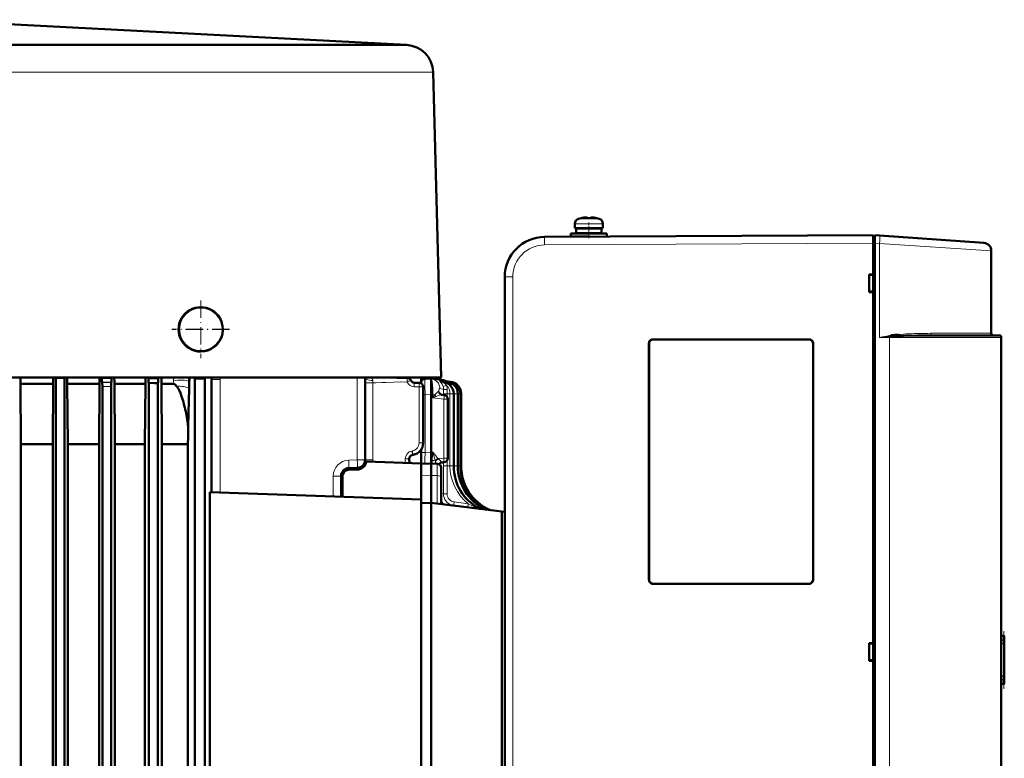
# Model space of a CAD drawing. Extents: x -1768 to 2122, y -1726 to 708.
# Tile 71 of 71: x 1631 to 1877, y 523 to 708. Entities that reach past the tile are written whole.
import ezdxf

# ---------------------------------------------------------------- set-up
doc = ezdxf.new("R2010")
doc.units = 0
doc.linetypes.add('DASHDOT', pattern=[18.5, 12, -3, 0.5, -3])

msp = doc.modelspace()

# ---------------------------------------------------------------- linework, layer by layer
at = {"color": 7, "lineweight": 50}
for p, q in [((1606.05, 707.67), (1727.42, 701.38)), ((1614, 701.39), (1649.17, 701.39)), ((1649.17, 701.39), (1707.17, 701.39)), ((1707.17, 701.39), (1726.98, 701.39)), ((1734.06, 694.57), (1736.05, 618.39)), ((1769.44, 656.75), (1769.44, 655.62)), ((1769.44, 655.62), (1769.44, 656.75)), ((1771.02, 658.14), (1771.01, 658.16)), ((1772.17, 658.32), (1772, 658.3)), ((1772.44, 658.14), (1772.44, 658.3)), ((1773.44, 658.14), (1773.44, 658.3)), ((1773.65, 658.32), (1773.66, 658.32)), ((1774.87, 658.16), (1774.86, 658.14)), ((1776.44, 656.75), (1776.44, 655.62)), ((1768.44, 654.32), (1772.94, 654.32)), ((1768.44, 654.32), (1768.44, 653.52)), ((1768.44, 653.52), (1768.44, 654.32)), ((1772.94, 655.62), (1769.44, 655.62)), ((1769.79, 655.52), (1772.94, 655.52)), ((1769.79, 655.52), (1769.79, 654.42)), ((1769.79, 655.52), (1769.79, 654.42)), ((1769.79, 654.42), (1772.94, 654.42)), ((1770.94, 655.62), (1770.94, 655.52)), ((1770.94, 655.62), (1770.94, 655.52)), ((1770.94, 654.42), (1770.94, 654.32)), ((1770.94, 654.42), (1770.94, 654.32)), ((1772.94, 655.62), (1776.44, 655.62)), ((1776.09, 655.52), (1772.94, 655.52)), ((1776.09, 654.42), (1772.94, 654.42)), ((1777.44, 654.32), (1772.94, 654.32)), ((1774.94, 655.52), (1774.94, 655.62)), ((1774.94, 654.32), (1774.94, 654.42)), ((1776.09, 654.42), (1776.09, 655.52)), ((1777.44, 654.32), (1777.44, 653.54)), ((1758.08, 652.68), (1758.24, 652.75)), ((1761.89, 653.46), (1843.94, 653.89)), ((1766.91, 653.48), (1766.93, 653.49)), ((1768.44, 653.52), (1772.91, 653.52)), ((1770.94, 653.52), (1770.94, 653.51)), ((1770.94, 653.52), (1770.94, 653.51)), ((1843.94, 651.89), (1843.94, 653.89)), ((1844.34, 653.59), (1843.94, 653.59)), ((1843.94, 651.89), (1843.94, 653.59)), ((1843.94, 644.09), (1843.94, 651.89)), ((1843.94, 443.88), (1843.94, 651.89)), ((1844.34, 653.86), (1845.53, 653.78)), ((1844.34, 651.87), (1844.34, 653.86)), ((1844.34, 651.87), (1844.34, 443.91)), ((1845.53, 653.78), (1871.58, 651.96)), ((1873.44, 629.39), (1873.44, 649.96)), ((1751.94, 643.46), (1751.94, 452.32)), ((1842.94, 639.69), (1842.94, 644.09)), ((1842.94, 644.09), (1843.94, 644.09)), ((1843.94, 643.95), (1842.94, 643.89)), ((1843.94, 644.04), (1843.94, 644.09)), ((1843.94, 639.82), (1842.94, 639.89)), ((1843.94, 639.69), (1842.94, 639.69)), ((1843.94, 639.69), (1843.94, 639.74)), ((1843.94, 552.09), (1843.94, 639.69)), ((1788.94, 627.89), (1827.94, 627.89)), ((1788.94, 627.86), (1827.94, 627.86)), ((1875.44, 628.89), (1858.55, 628.89)), ((1875.94, 628.39), (1875.94, 467.39)), ((1787.94, 567.89), (1787.94, 626.89)), ((1787.97, 567.89), (1787.97, 626.89)), ((1828.92, 626.89), (1828.92, 567.89)), ((1828.94, 626.89), (1828.94, 567.89)), ((1713.53, 618.39), (1498.57, 618.39)), ((1639.72, 618.39), (1639.83, 618.28)), ((1639.83, 496.89), (1639.83, 618.28)), ((1640.93, 618.27), (1639.83, 618.28)), ((1642.03, 618.27), (1640.93, 618.27)), ((1642.16, 618.39), (1642.03, 618.27)), ((1642.03, 496.89), (1642.03, 618.27)), ((1651.26, 618.39), (1651.34, 618.31)), ((1651.34, 618.31), (1653.76, 618.29)), ((1651.38, 617.18), (1651.42, 617.13)), ((1653.88, 618.39), (1653.76, 618.29)), ((1662.77, 618.39), (1662.97, 618.2)), ((1662.97, 618.2), (1665.39, 618.18)), ((1663.98, 618.19), (1665.39, 618.18)), ((1665.39, 618.18), (1665.63, 618.39)), ((1673.16, 618.34), (1673.15, 618.39)), ((1674.25, 618.39), (1674.55, 618.14)), ((1674.55, 379.89), (1674.55, 618.14)), ((1677.05, 618.14), (1674.55, 618.14)), ((1677.35, 618.39), (1677.05, 618.14)), ((1677.05, 379.89), (1677.05, 618.14)), ((1678.74, 589.72), (1678.74, 617.84)), ((1722.56, 618.39), (1713.53, 618.39)), ((1717.05, 618.39), (1717.05, 597.82)), ((1722.31, 618.39), (1727.62, 618.22)), ((1729.78, 618.39), (1722.56, 618.39)), ((1736.05, 618.39), (1729.78, 618.39)), ((1731.06, 616.89), (1731.06, 618.39)), ((1731.06, 618.11), (1731.57, 618.09)), ((1731.57, 618.09), (1731.57, 618.09)), ((1732.03, 618.05), (1733.55, 618.09)), ((1733.55, 616.55), (1733.55, 618.09)), ((1733.59, 618.08), (1733.55, 618.09)), ((1733.59, 618.08), (1736.13, 617.77)), ((1736.18, 617.33), (1736.54, 617.29)), ((1736.91, 617.37), (1737.59, 617.29)), ((1737.29, 617.4), (1738.21, 617.29)), ((1737.33, 617.42), (1738.42, 617.29)), ((1737.33, 617.42), (1738.42, 617.29)), ((1631.09, 601.71), (1631, 616.77)), ((1631, 616.77), (1639.18, 616.77)), ((1639.09, 601.71), (1639.18, 616.77)), ((1642.8, 601.71), (1642.7, 616.77)), ((1642.7, 616.77), (1650.71, 616.77)), ((1650.61, 601.71), (1650.71, 616.77)), ((1651.45, 496.89), (1651.45, 616.14)), ((1653.65, 496.89), (1653.65, 616.12)), ((1653.73, 617.16), (1653.69, 617.12)), ((1654.55, 601.71), (1654.45, 616.77)), ((1654.45, 616.77), (1662.19, 616.77)), ((1662.09, 601.71), (1662.19, 616.77)), ((1663, 617.07), (1663.08, 617)), ((1663.08, 496.89), (1663.08, 617)), ((1665.28, 616.98), (1663.08, 617)), ((1665.28, 616.98), (1665.36, 617.05)), ((1665.28, 616.98), (1665.28, 496.89)), ((1666.34, 601.71), (1666.23, 616.77)), ((1666.23, 616.77), (1669.26, 616.77)), ((1673.13, 615.64), (1672.87, 606.3)), ((1730.6, 617.03), (1729.38, 617.06)), ((1731.57, 602.03), (1731.57, 616.03)), ((1733.55, 614.09), (1733.55, 616.55)), ((1733.55, 614.09), (1733.55, 614.08)), ((1733.55, 599.72), (1733.55, 614.08)), ((1736.82, 613.99), (1736.25, 614.06)), ((1737.7, 612.99), (1737.7, 598.2)), ((1739.18, 596.28), (1739.18, 614.31)), ((1740.22, 596.28), (1740.22, 614.31)), ((1740.85, 596.28), (1740.85, 614.31)), ((1741.05, 596.28), (1741.05, 614.31)), ((1741.05, 614.31), (1741.05, 609.5)), ((1631.09, 391.08), (1631.09, 601.71)), ((1631.09, 601.71), (1639.09, 601.71)), ((1639.09, 391.08), (1639.09, 601.71)), ((1642.8, 391.08), (1642.8, 601.71)), ((1642.8, 601.71), (1650.61, 601.71)), ((1650.61, 391.08), (1650.61, 601.71)), ((1654.55, 391.08), (1654.55, 601.71)), ((1654.55, 601.71), (1662.09, 601.71)), ((1662.09, 391.08), (1662.09, 601.71)), ((1666.34, 391.08), (1666.34, 601.71)), ((1666.34, 601.71), (1672.17, 601.71)), ((1672.17, 601.71), (1672.83, 601.71)), ((1672.83, 391.08), (1672.83, 601.71)), ((1731.06, 596.89), (1731.06, 600.37)), ((1728.05, 597.77), (1728.05, 598.05)), ((1728.88, 599.03), (1729, 599.06)), ((1729.07, 599.07), (1729, 599.06)), ((1712.95, 595.32), (1715.09, 595.39)), ((1715.12, 595.82), (1712.98, 595.75)), ((1717.4, 597.37), (1731.06, 596.89)), ((1731.06, 589.42), (1731.06, 596.89)), ((1731.3, 596.83), (1733.55, 596.89)), ((1733.55, 596.89), (1733.55, 593.89)), ((1735.08, 596.85), (1733.55, 596.89)), ((1736.05, 595.85), (1736.05, 593.37)), ((1736.36, 597.19), (1736.73, 597.2)), ((1711.05, 588.59), (1711.05, 593.75)), ((1711.44, 588.57), (1711.44, 593.75)), ((1733.55, 593.89), (1733.55, 587.09)), ((1736.05, 586.78), (1736.05, 593.37)), ((1678.28, 481.05), (1678.28, 589.73)), ((1678.28, 589.73), (1731.06, 587.89)), ((1731.05, 589.42), (1731.06, 589.42)), ((1731.05, 589.42), (1731.05, 587.89)), ((1731.06, 482.89), (1731.06, 587.89)), ((1733.55, 587.09), (1731.06, 587.02)), ((1733.55, 587.09), (1733.55, 483.69)), ((1733.55, 587.09), (1751.2, 584.92)), ((1751.2, 584.92), (1751.94, 584.83)), ((1751.2, 584.92), (1751.2, 485.86)), ((1827.94, 566.91), (1788.94, 566.91)), ((1827.94, 566.89), (1788.94, 566.89)), ((1876.67, 553.89), (1875.94, 553.89)), ((1876.44, 553.88), (1876.64, 553.89)), ((1876.67, 553.89), (1876.64, 553.89)), ((1876.67, 553.89), (1876.69, 553.89)), ((1876.69, 541.89), (1876.69, 553.89)), ((1876.69, 541.89), (1876.69, 553.89)), ((1876.69, 541.89), (1876.69, 553.89)), ((1876.69, 541.89), (1876.69, 553.89)), ((1876.69, 541.89), (1876.69, 553.89)), ((1876.69, 541.89), (1876.69, 553.89)), ((1876.69, 541.89), (1876.69, 553.89)), ((1876.69, 541.89), (1876.69, 553.89)), ((1876.69, 541.89), (1876.69, 553.89)), ((1876.69, 541.94), (1876.69, 553.84)), ((1876.69, 542.14), (1876.69, 553.64)), ((1876.69, 542.54), (1876.69, 553.24)), ((1842.94, 547.69), (1842.94, 552.09)), ((1842.94, 552.09), (1843.94, 552.09)), ((1842.94, 551.89), (1843.94, 551.95)), ((1843.94, 552.04), (1843.94, 552.09)), ((1876.62, 543.29), (1876.62, 552.48)), ((1843.94, 547.82), (1842.94, 547.89)), ((1843.94, 547.69), (1842.94, 547.69)), ((1843.94, 547.69), (1843.94, 547.74)), ((1843.94, 456.09), (1843.94, 547.69)), ((1876.67, 541.89), (1875.94, 541.89)), ((1876.64, 541.89), (1876.44, 541.89)), ((1876.64, 541.89), (1876.67, 541.89)), ((1876.67, 541.89), (1876.69, 541.89))]:
    msp.add_line(p, q, dxfattribs=at)
at = {"color": 7, "lineweight": 18}
for p, q in [((1606.11, 694.57), (1642.03, 694.57)), ((1642.03, 694.57), (1687.01, 694.57)), ((1687.01, 694.57), (1712.12, 694.57)), ((1712.12, 694.57), (1734.06, 694.57)), ((1769.44, 656.75), (1772.91, 656.75)), ((1769.44, 656.75), (1769.44, 656.75)), ((1770.37, 657.99), (1770.36, 657.99)), ((1770.37, 657.99), (1772.92, 657.99)), ((1772.91, 656.75), (1772.94, 656.75)), ((1772.92, 657.99), (1772.94, 657.99)), ((1772.94, 657.99), (1775.51, 657.99)), ((1776.44, 656.75), (1772.94, 656.75)), ((1761.88, 653.46), (1761.89, 653.46)), ((1843.94, 651.89), (1761.89, 651.46)), ((1843.94, 651.89), (1844.34, 651.89)), ((1845.53, 651.78), (1844.34, 651.87)), ((1845.53, 651.78), (1845.53, 628.39)), ((1873.44, 649.96), (1845.53, 651.78)), ((1753.93, 643.46), (1751.94, 643.46)), ((1753.93, 643.46), (1753.93, 452.32)), ((1788.94, 627.86), (1788.94, 627.89)), ((1827.94, 627.86), (1827.94, 627.89)), ((1845.53, 628.39), (1848.03, 628.39)), ((1848.4, 628.64), (1848.03, 628.61)), ((1848.03, 467.39), (1848.03, 628.39)), ((1848.03, 628.39), (1875.94, 628.39)), ((1873.44, 629.39), (1858.3, 629.39)), ((1787.97, 626.89), (1787.94, 626.89)), ((1828.94, 626.89), (1828.92, 626.89)), ((1653.73, 617.16), (1651.38, 617.18)), ((1669.24, 617.63), (1669.23, 618.23)), ((1669.26, 616.77), (1669.24, 617.63)), ((1673.15, 618.39), (1673.15, 618.39)), ((1680.88, 617.84), (1678.74, 617.84)), ((1680.88, 589.64), (1680.88, 617.84)), ((1715.11, 597.82), (1715.11, 618.39)), ((1718.98, 617.01), (1718.99, 617.62)), ((1722.31, 618.39), (1727.62, 618.22)), ((1727.54, 618.21), (1727.62, 618.22)), ((1727.75, 618.21), (1727.75, 618.21)), ((1728.48, 617.64), (1728.4, 617.64)), ((1728.48, 617.64), (1728.5, 617.64)), ((1733.59, 618.08), (1733.6, 618.08)), ((1736.18, 617.29), (1736.54, 617.29)), ((1736.71, 617.42), (1736.72, 617.42)), ((1736.71, 617.42), (1736.71, 617.42)), ((1736.9, 617.37), (1736.91, 617.37)), ((1737.03, 617.29), (1737.59, 617.29)), ((1737.2, 617.34), (1737.14, 617.38)), ((1737.42, 617.39), (1737.33, 617.42)), ((1737.59, 617.29), (1738.21, 617.29)), ((1738.21, 617.29), (1738.42, 617.29)), ((1653.69, 617.12), (1651.42, 617.13)), ((1653.65, 616.12), (1651.45, 616.14)), ((1665.36, 617.05), (1663, 617.07)), ((1718.98, 617.01), (1717.05, 617.01)), ((1718.98, 597.82), (1718.98, 617.01)), ((1730.55, 617.02), (1729.32, 617.06)), ((1729.38, 617.06), (1729.32, 617.06)), ((1730.56, 616.02), (1729.33, 616.06)), ((1730.6, 617.03), (1729.38, 617.06)), ((1730.55, 617.02), (1730.6, 617.03)), ((1730.56, 602.02), (1730.56, 616.02)), ((1731.51, 616.02), (1730.56, 616.02)), ((1731.51, 616.02), (1731.55, 616.03)), ((1731.51, 616.02), (1731.51, 602.02)), ((1731.57, 616.03), (1731.55, 616.03)), ((1731.55, 602.03), (1731.55, 616.03)), ((1735.41, 614.98), (1735.41, 614.97)), ((1736.64, 614.31), (1736.64, 615.38)), ((1737.57, 614.31), (1737.57, 615.36)), ((1738.45, 616.39), (1738.37, 616.36)), ((1731.57, 614.05), (1732.03, 614.05)), ((1732.03, 614.05), (1733.55, 614.09)), ((1732.03, 614.05), (1732.03, 599.68)), ((1733.98, 614.02), (1733.55, 614.08)), ((1733.98, 613.33), (1733.98, 614.02)), ((1734.51, 614.02), (1733.98, 613.33)), ((1733.98, 614.02), (1734.51, 614.02)), ((1734.82, 613.63), (1733.98, 613.33)), ((1736.73, 612.99), (1733.98, 613.33)), ((1736.26, 614.06), (1736.26, 614.06)), ((1736.64, 614.01), (1736.64, 614.31)), ((1737.57, 614.31), (1736.64, 614.31)), ((1736.73, 612.99), (1736.73, 598.2)), ((1736.73, 612.99), (1737.57, 612.99)), ((1737.57, 613.49), (1737.57, 614.31)), ((1738.25, 614.31), (1737.57, 614.31)), ((1737.57, 612.99), (1737.7, 612.99)), ((1738.25, 596.28), (1738.25, 614.31)), ((1739.18, 614.31), (1738.25, 614.31)), ((1739.29, 614.31), (1739.18, 614.31)), ((1739.29, 596.28), (1739.29, 614.31)), ((1740.22, 614.31), (1739.29, 614.31)), ((1740.85, 614.31), (1740.22, 614.31)), ((1741.05, 614.31), (1740.85, 614.31)), ((1728.74, 600.02), (1728.86, 600.04)), ((1731.51, 602.02), (1730.56, 602.02)), ((1731.55, 602.03), (1731.51, 602.02)), ((1731.57, 602.03), (1731.55, 602.03)), ((1712.97, 597.74), (1715.11, 597.82)), ((1715.11, 597.82), (1717.05, 597.82)), ((1718.98, 597.82), (1717.05, 597.82)), ((1727.09, 597.03), (1727.09, 598.05)), ((1728.05, 598.05), (1727.09, 598.05)), ((1728.05, 597.88), (1728.05, 597.89)), ((1731.06, 599.68), (1732.03, 599.68)), ((1733.55, 599.73), (1732.03, 599.68)), ((1733.88, 599.71), (1733.55, 599.72)), ((1733.98, 599.71), (1733.88, 599.71)), ((1734.62, 597.5), (1734.57, 597.7)), ((1734.62, 597.5), (1734.62, 597.46)), ((1734.92, 596.85), (1734.62, 597.5)), ((1735.26, 598.15), (1736.73, 598.2)), ((1735.39, 598.04), (1735.26, 598.15)), ((1736.73, 598.2), (1737.2, 598.2)), ((1737.2, 598.2), (1737.7, 598.2)), ((1737.57, 596.28), (1737.57, 597.7)), ((1735.08, 596.85), (1735.08, 593.87)), ((1735.6, 596.75), (1735.59, 596.69)), ((1735.6, 596.75), (1735.59, 596.69)), ((1736.64, 596.28), (1736.64, 597.2)), ((1737.57, 596.28), (1736.64, 596.28)), ((1738.25, 596.28), (1737.57, 596.28)), ((1739.18, 596.28), (1738.25, 596.28)), ((1739.29, 596.28), (1739.18, 596.28)), ((1740.22, 596.28), (1739.29, 596.28)), ((1740.85, 596.28), (1740.22, 596.28)), ((1741.05, 596.28), (1740.85, 596.28)), ((1709.11, 588.66), (1709.11, 593.75)), ((1711.05, 593.75), (1709.11, 593.75)), ((1711.44, 593.75), (1711.05, 593.75)), ((1731.06, 593.86), (1733.55, 593.89)), ((1735.08, 593.87), (1733.55, 593.89)), ((1735.08, 586.9), (1735.08, 593.87)), ((1736.22, 589.42), (1736.27, 589.41)), ((1736.27, 589.41), (1736.63, 589.37)), ((1739.32, 587.3), (1742.81, 586.86)), ((1743.92, 586.72), (1744.06, 586.71)), ((1744.06, 586.71), (1744.05, 586.63)), ((1747.56, 585.45), (1747.81, 585.39)), ((1787.97, 567.89), (1787.94, 567.89)), ((1788.94, 566.91), (1788.94, 566.89)), ((1827.94, 566.91), (1827.94, 566.89)), ((1828.92, 567.89), (1828.94, 567.89)), ((1876.64, 553.89), (1876.64, 553.85)), ((1876.64, 553.69), (1876.64, 553.82)), ((1876.64, 553.33), (1876.64, 553.59)), ((1875.94, 551.89), (1876.53, 551.89)), ((1876.53, 551.89), (1876.53, 543.89)), ((1876.64, 553.15), (1876.64, 542.63)), ((1876.53, 543.89), (1875.94, 543.89)), ((1876.64, 542.18), (1876.64, 542.45)), ((1876.64, 541.96), (1876.64, 542.09)), ((1876.64, 541.92), (1876.64, 541.89))]:
    msp.add_line(p, q, dxfattribs=at)
at = {"color": 7, "linetype": 'DASHDOT', "lineweight": 18, "ltscale": 0.00078125}
msp.add_line((1771.94, 658.29), (1771.94, 658.33), dxfattribs=at)
at = {"color": 7, "linetype": 'DASHDOT', "lineweight": 18, "ltscale": 0.000720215}
msp.add_line((1771.94, 658.32), (1771.94, 658.29), dxfattribs=at)
at = {"color": 7, "linetype": 'DASHDOT', "lineweight": 18, "ltscale": 0.09718}
msp.add_line((1772.94, 653.18), (1772.94, 657.07), dxfattribs=at)
at = {"color": 7, "linetype": 'DASHDOT', "lineweight": 18, "ltscale": 0.000924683}
msp.add_line((1773.94, 658.29), (1773.94, 658.33), dxfattribs=at)
at = {"color": 7, "linetype": 'DASHDOT', "lineweight": 18, "ltscale": 0.000775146}
msp.add_line((1773.94, 658.32), (1773.94, 658.29), dxfattribs=at)
at = {"color": 7, "linetype": 'DASHDOT', "lineweight": 18, "ltscale": 0.032999}
msp.add_line((1772.94, 654.31), (1772.94, 655.63), dxfattribs=at)
at = {"color": 7, "linetype": 'DASHDOT', "lineweight": 18, "ltscale": 0.023999}
msp.add_line((1772.94, 653.44), (1772.94, 654.4), dxfattribs=at)
at = {"color": 7, "linetype": 'DASHDOT', "lineweight": 18, "ltscale": 0.012}
msp.add_line((1843.9, 651.9), (1844.38, 651.9), dxfattribs=at)
at = {"color": 7, "linetype": 'DASHDOT', "lineweight": 18, "ltscale": 0.359885}
for p, q in [((1676.02, 637.58), (1676.02, 623.19)), ((1683.22, 630.38), (1668.82, 630.38))]:
    msp.add_line(p, q, dxfattribs=at)
at = {"color": 7, "linetype": 'DASHDOT', "lineweight": 18, "ltscale": 0.357834}
msp.add_line((1676.05, 637.55), (1676.05, 623.23), dxfattribs=at)
at = {"color": 7, "linetype": 'DASHDOT', "lineweight": 18, "ltscale": 0.357831}
msp.add_line((1683.21, 630.39), (1668.9, 630.39), dxfattribs=at)
at = {"color": 7, "linetype": 'DASHDOT', "lineweight": 18, "ltscale": 0.000292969}
msp.add_line((1652.41, 617.13), (1652.41, 617.14), dxfattribs=at)
at = {"color": 7, "linetype": 'DASHDOT', "lineweight": 18, "ltscale": 0.144431}
msp.add_line((1740.05, 614.79), (1740.05, 609.02), dxfattribs=at)
at = {"color": 7, "linetype": 'DASHDOT', "lineweight": 18, "ltscale": 0.000146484}
msp.add_line((1727.05, 597.88), (1727.05, 597.89), dxfattribs=at)
at = {"color": 7, "linetype": 'DASHDOT', "lineweight": 18, "ltscale": 0.360001}
msp.add_line((1876.59, 540.69), (1876.59, 555.09), dxfattribs=at)
at = {"color": 7, "lineweight": 50}
for points in [[(1772.44, 658.3), (1772.44, 658.3), (1772.43, 658.3), (1772.43, 658.31), (1772.41, 658.31), (1772.36, 658.32), (1772.21, 658.32), (1771.94, 658.3)], [(1773.44, 658.3), (1773.44, 658.3), (1773.44, 658.3), (1773.45, 658.31), (1773.47, 658.31), (1773.53, 658.32), (1773.94, 658.3)], [(1773.44, 658.3), (1773.44, 658.3), (1773.44, 658.3), (1773.44, 658.3), (1773.45, 658.31), (1773.47, 658.31), (1773.66, 658.32)], [(1681.27, 628.64), (1681.44, 629.33), (1681.52, 630.04), (1681.52, 630.51), (1681.45, 631.21), (1681.31, 631.9), (1681.18, 632.36), (1681, 632.8), (1680.78, 633.21)], [(1787.97, 626.89), (1788, 627.11), (1788.08, 627.33), (1788.23, 627.53), (1788.41, 627.69), (1788.62, 627.8), (1788.94, 627.86)], [(1828.92, 626.89), (1828.89, 627.11), (1828.8, 627.33), (1828.66, 627.53), (1828.47, 627.69), (1828.26, 627.8), (1827.94, 627.86)], [(1858.55, 628.89), (1855.05, 628.87), (1851.48, 628.79), (1849.42, 628.7), (1848.4, 628.64)], [(1651.34, 618.31), (1651.35, 617.43), (1651.37, 617.2), (1651.37, 617.18), (1651.38, 617.18), (1651.38, 617.18)], [(1653.76, 618.29), (1653.75, 617.41), (1653.74, 617.19), (1653.73, 617.16), (1653.73, 617.16), (1653.73, 617.16)], [(1662.97, 618.2), (1662.98, 617.33), (1662.99, 617.1), (1663, 617.08), (1663, 617.08), (1663, 617.07)], [(1665.36, 617.05), (1665.36, 617.05), (1665.36, 617.07), (1665.37, 617.18), (1665.39, 618.18)], [(1736.12, 617.77), (1736.59, 617.68), (1736.94, 617.55), (1737.09, 617.49)], [(1736.12, 617.77), (1736.54, 617.69), (1736.88, 617.58), (1737.23, 617.41)], [(1651.42, 617.13), (1651.42, 617.13), (1651.42, 617.12), (1651.44, 617), (1651.45, 616.14)], [(1653.69, 617.12), (1653.69, 617.11), (1653.68, 617.1), (1653.67, 616.98), (1653.65, 616.12)], [(1665.31, 617.01), (1665.3, 617.01), (1665.3, 617.01), (1665.27, 617), (1665.03, 616.99), (1664.47, 616.99)], [(1669.26, 616.77), (1669.36, 616.76), (1669.55, 616.66), (1669.74, 616.5)], [(1670.84, 614.75), (1671.25, 613.66), (1671.6, 612.53), (1671.91, 611.39)], [(1731.3, 596.83), (1731.11, 596.8), (1731.08, 596.78), (1731.06, 596.77)], [(1736.26, 597.18), (1735.92, 597.06), (1735.67, 596.85), (1735.58, 596.7)], [(1788.94, 566.91), (1788.72, 566.95), (1788.5, 567.03), (1788.3, 567.17), (1788.14, 567.36), (1788.03, 567.57), (1787.97, 567.89)], [(1828.92, 567.89), (1828.89, 567.66), (1828.8, 567.45), (1828.66, 567.25), (1828.47, 567.09), (1828.26, 566.98), (1827.94, 566.91)], [(1876.64, 553.82), (1876.67, 553.82), (1876.68, 553.83), (1876.68, 553.83), (1876.68, 553.84)], [(1876.68, 553.84), (1876.68, 553.84), (1876.68, 553.84), (1876.67, 553.85), (1876.66, 553.85)], [(1876.68, 541.94), (1876.68, 541.94), (1876.68, 541.95), (1876.68, 541.95), (1876.64, 541.96)], [(1876.66, 541.93), (1876.68, 541.93), (1876.68, 541.94), (1876.68, 541.94), (1876.68, 541.94)]]:
    msp.add_lwpolyline(points, dxfattribs=at)
at = {"color": 7, "lineweight": 18}
for points in [[(1761.89, 651.46), (1761.89, 653.38), (1761.89, 653.45), (1761.89, 653.46)], [(1858.55, 628.89), (1858.51, 628.9), (1858.42, 628.96), (1858.37, 629.03)], [(1669.24, 617.63), (1670.28, 617.73), (1671.32, 617.72)], [(1671.32, 617.72), (1671.91, 617.67), (1672.49, 617.59), (1672.96, 617.48)], [(1673.16, 618.34), (1673.07, 618.19), (1672.98, 617.85), (1672.96, 617.48)], [(1718.99, 617.62), (1718.55, 617.64), (1718.12, 617.71), (1717.76, 617.81), (1717.45, 617.95), (1717.23, 618.11), (1717.09, 618.29), (1717.06, 618.39)], [(1718.65, 618.26), (1718.87, 617.99), (1718.96, 617.81), (1718.99, 617.62)], [(1727.54, 617.22), (1725.9, 617.25), (1724.25, 617.23), (1722.23, 617.14)], [(1727.54, 617.22), (1727.55, 618.11), (1727.55, 618.2), (1727.54, 618.21), (1727.54, 618.21)], [(1727.54, 617.22), (1728.34, 617.6), (1728.4, 617.64)], [(1729.33, 616.06), (1728.81, 616.14), (1728.33, 616.35), (1727.92, 616.67), (1727.61, 617.09), (1727.54, 617.22)], [(1729.32, 617.06), (1728.99, 617.12), (1728.69, 617.29), (1728.53, 617.45), (1728.4, 617.64)], [(1732.03, 618.05), (1732.03, 618.05), (1732.03, 618.05), (1732.02, 618.02), (1732.02, 617.8), (1732.02, 616.31), (1732.03, 614.05)], [(1733.88, 616.45), (1733.77, 617.35), (1733.64, 617.94), (1733.6, 618.07), (1733.59, 618.08), (1733.59, 618.08)], [(1733.59, 618.08), (1734.11, 617.96), (1734.59, 617.73), (1735.01, 617.39), (1735.35, 616.97), (1735.59, 616.49), (1735.72, 615.96), (1735.75, 615.62)], [(1735.7, 617.47), (1735.69, 617.49), (1735.69, 617.5), (1735.7, 617.5), (1735.7, 617.51), (1735.71, 617.51), (1735.75, 617.5), (1735.84, 617.47)], [(1736.53, 616.16), (1736.28, 616.74), (1735.92, 617.23), (1735.75, 617.41), (1735.7, 617.47)], [(1736.18, 617.29), (1736.16, 617.31), (1736.15, 617.32), (1736.15, 617.33), (1736.15, 617.33), (1736.16, 617.33), (1736.18, 617.33)], [(1737.41, 616.39), (1737.22, 616.63), (1737, 616.83), (1736.68, 617.05), (1736.35, 617.2), (1736.21, 617.26), (1736.18, 617.27), (1736.18, 617.28), (1736.18, 617.29), (1736.18, 617.29)], [(1736.59, 617.42), (1736.53, 617.47), (1736.52, 617.49), (1736.51, 617.49), (1736.51, 617.5), (1736.51, 617.5), (1736.52, 617.5), (1736.52, 617.5), (1736.54, 617.5), (1736.71, 617.42)], [(1737.03, 617.29), (1736.93, 617.34), (1736.9, 617.36), (1736.9, 617.37), (1736.9, 617.37), (1736.9, 617.37), (1736.9, 617.37)], [(1737.05, 617.46), (1736.96, 617.5), (1736.95, 617.5), (1736.95, 617.5), (1736.95, 617.5), (1736.95, 617.5), (1736.95, 617.5), (1736.96, 617.49), (1737.14, 617.38)], [(1737.65, 617.07), (1737.34, 617.2), (1737.05, 617.28), (1737.03, 617.29)], [(1737.36, 617.37), (1737.28, 617.4), (1737.28, 617.4), (1737.28, 617.4), (1737.28, 617.4), (1737.28, 617.4), (1737.28, 617.4), (1737.32, 617.38), (1737.52, 617.3)], [(1722.23, 617.14), (1721.27, 617.08), (1719.75, 617.02), (1718.98, 617.01)], [(1729.33, 616.06), (1729.33, 616.96), (1729.33, 617.04), (1729.32, 617.06), (1729.32, 617.06)], [(1730.56, 616.02), (1730.56, 616.92), (1730.56, 617), (1730.55, 617.02), (1730.55, 617.02)], [(1731.51, 616.02), (1731.46, 616.33), (1731.32, 616.6), (1731.11, 616.82), (1730.84, 616.97), (1730.55, 617.02)], [(1731.55, 616.03), (1731.5, 616.35), (1731.34, 616.64), (1731.23, 616.76), (1730.98, 616.93), (1730.62, 617.02), (1730.6, 617.03)], [(1733.98, 614.02), (1733.99, 614.77), (1733.96, 615.52), (1733.88, 616.45)], [(1735.41, 614.97), (1735.3, 614.89), (1735.04, 614.62), (1734.51, 614.02)], [(1736.26, 614.06), (1736, 614.13), (1735.77, 614.27), (1735.59, 614.47), (1735.46, 614.71), (1735.41, 614.98)], [(1736.25, 614.06), (1735.99, 614.13), (1735.76, 614.27), (1735.58, 614.47), (1735.46, 614.71), (1735.41, 614.97)], [(1735.46, 615), (1735.54, 615.47), (1735.59, 615.61), (1735.62, 615.65), (1735.65, 615.67), (1735.66, 615.68), (1735.69, 615.67), (1735.71, 615.65), (1735.75, 615.62)], [(1735.75, 615.62), (1735.84, 615.59), (1736.64, 615.38)], [(1737.41, 616.39), (1736.72, 616.2), (1736.54, 616.16), (1736.53, 616.16)], [(1737.57, 615.36), (1736.77, 615.37), (1736.67, 615.38), (1736.64, 615.38)], [(1736.25, 614.06), (1736.07, 614.05), (1735.64, 613.93), (1734.82, 613.63)], [(1728.86, 600.04), (1729.37, 600.2), (1729.81, 600.47), (1730.17, 600.84), (1730.42, 601.3), (1730.52, 601.65), (1730.56, 602.02)], [(1729, 599.06), (1729.61, 599.23), (1730.17, 599.52), (1730.49, 599.78), (1730.78, 600.07), (1731.03, 600.4), (1731.24, 600.78), (1731.44, 601.39), (1731.51, 602.02)], [(1727.92, 597), (1728.02, 597.49), (1728.05, 597.77)], [(1732.01, 596.85), (1732.01, 597.92), (1732.03, 599.68)], [(1734.62, 597.46), (1734.5, 597.54), (1734.2, 597.64), (1733.83, 597.68)], [(1733.98, 599.71), (1734.11, 599.56), (1734.38, 599.26), (1734.76, 598.81), (1735.26, 598.15)], [(1733.98, 599.71), (1734.15, 599.18), (1734.57, 597.7)], [(1735.39, 598.04), (1734.86, 597.7), (1734.62, 597.5)], [(1736.31, 597.19), (1736.17, 597.27), (1736.07, 597.39), (1735.39, 598.04)], [(1736.63, 589.37), (1736.66, 588.87), (1736.79, 588.38), (1737, 587.91), (1737.23, 587.56), (1737.51, 587.23), (1737.87, 586.93), (1738.29, 586.68), (1738.77, 586.49), (1739.27, 586.39)], [(1737.55, 589.32), (1736.75, 589.35), (1736.65, 589.36), (1736.63, 589.37)], [(1739.32, 587.3), (1739.26, 586.7), (1739.25, 586.48), (1739.26, 586.4), (1739.26, 586.39), (1739.26, 586.39), (1739.27, 586.39), (1739.27, 586.39)], [(1742.81, 586.86), (1742.75, 586.27), (1742.74, 586.05), (1742.75, 585.98), (1742.75, 585.96), (1742.75, 585.96), (1742.76, 585.96), (1742.76, 585.96)], [(1745.55, 585.68), (1745.52, 585.69), (1744.77, 585.92), (1743.86, 586.31), (1742.81, 586.86)], [(1746.95, 585.5), (1746.39, 585.65), (1745.4, 586.03), (1744.15, 586.65), (1744.06, 586.71)]]:
    msp.add_lwpolyline(points, dxfattribs=at)
msp.add_circle((1676.05, 630.39), 5.31, dxfattribs=at)
at = {"color": 7, "lineweight": 50}
for centre, radius, start, end in [((1727.02, 692.6), 8.79, 87.3768, 90.2569), ((1727.06, 694.39), 7, 1.4999, 87.0369), ((1770.74, 656.75), 1.3, 106.6015, 180), ((1770.74, 656.75), 1.3, 106.6015, 180), ((1772.94, 649.37), 9, 102.3778, 106.6015), ((1772.94, 649.37), 9, 102.3778, 106.6015), ((1772.94, 649.37), 8.99, 96.3893, 102.3497), ((1772.94, 649.37), 8.99, 96.3893, 102.3497), ((1772.94, 649.37), 8.99, 96.3893, 102.3497), ((1772.94, 649.37), 8.99, 96.3893, 102.3497), ((1772.4, 654.28), 4.04, 93.1748, 96.4899), ((1772.31, 655.31), 3.01, 89.498, 97.1622), ((1772.94, 648.25), 9.9, 90.0001, 92.894), ((1772.94, 648.25), 9.9, 90.0001, 92.894), ((1772.94, 648.25), 9.9, 87.8454, 92.894), ((1772.94, 648.25), 9.9, 87.8454, 92.894), ((1772.94, 648.26), 9.9, 87.1057, 90.0002), ((1772.94, 648.26), 9.9, 87.1057, 90.0002), ((1772.94, 649.36), 8.99, 77.6508, 83.6103), ((1772.94, 649.37), 8.99, 77.6503, 83.6107), ((1772.94, 649.37), 8.99, 77.6503, 83.6107), ((1772.94, 649.37), 9, 73.3984, 77.6222), ((1775.14, 656.75), 1.3, 0, 73.3984), ((1761.94, 643.46), 10, 90.3, 180), ((1871.44, 649.96), 2, 0, 86), ((1676.02, 630.38), 5.54, 89.6887, 270.3113), ((1676.02, 630.39), 5.53, 30.6826, 89.6625), ((1676.02, 630.38), 5.53, 270.3402, 341.6308), ((1788.94, 626.89), 0.999, 89.9393, 180.0608), ((1827.94, 626.89), 0.999, 359.9393, 90.0608), ((1852.58, 598.77), 30.42, 94.5321, 97.9924), ((1851.16, 629.28), 2.83, 188.017, 193.1458), ((1873.94, 629.39), 0.5, 180, 270), ((1875.44, 628.39), 0.5, 0, 90), ((1884.86, 619.81), 253.88, 180.3208, 180.6858), ((1385.62, 619.81), 253.58, 359.3135, 359.679), ((1888.19, 619.81), 245.51, 180.3316, 180.7091), ((1405.78, 619.81), 244.95, 359.2896, 359.6679), ((1888.32, 619.81), 233.89, 180.3479, 180.7442), ((1429.28, 619.81), 232.93, 359.2534, 359.6512), ((1884.74, 619.81), 218.53, 180.3722, 180.7963), ((1525.39, 619.6), 147.79, 358.4666, 359.1558), ((1664.8, 617.89), 8.37, 0.0782, 3.0484), ((1646.98, 617.85), 26.19, 359.0641, 0.119), ((1713.86, 617.83), 35.11, 179.0815, 179.972), ((1727.59, 617.2), 1.02, 80.8027, 88.0853), ((1727.59, 617.22), 1, 25.0819, 80.7407), ((1729.41, 618.08), 1.01, 205.3799, 268.4273), ((1732.05, 617.05), 1, 91.5, 171.8905), ((1736.26, 618.07), 0.739, 247.9518, 263.8205), ((1735.75, 614.8), 3, 64.8047, 83.0002), ((1736.18, 614.31), 3, 359.9999, 83.0043), ((1737, 618.21), 0.838, 248.4863, 263.5417), ((1737.39, 618.34), 0.945, 247.9483, 263.2007), ((1736, 615.23), 2.51, 60.6781, 64.9704), ((1737.46, 618.41), 0.997, 248.3683, 263.0072), ((1737.22, 614.31), 3, 359.9999, 83.003), ((1737.85, 614.31), 3, 359.9999, 83.0046), ((1738.05, 614.31), 3, 359.9999, 82.9921), ((1738.05, 614.31), 3, 359.9999, 82.9921), ((1651.48, 617.33), 0.199, 251.9066, 268.9773), ((1666.75, 613.54), 4.21, 38.0278, 44.7247), ((1730.57, 616.03), 1, 0, 88.157), ((1736.65, 615.08), 2.23, 36.0889, 63.2734), ((1736.13, 614.8), 0.62, 201.4414, 215.1452), ((1736.37, 614.95), 0.898, 214.376, 262.7584), ((1736.7, 612.99), 1, 360, 83), ((1623.67, 599.65), 49.65, 8.9109, 13.6812), ((1611.14, 597.48), 62.36, 8.1358, 9.0952), ((1728.55, 602.04), 3.01, 279.8621, 359.8419), ((1715.05, 597.82), 2, 272, 360), ((1729.05, 598.05), 1, 99.9995, 180), ((1730.01, 597.88), 1.95, 180.0465, 207.3079), ((2106.54, 598.06), 372.99, 179.7439, 180.1795), ((1736.7, 598.2), 1, 272, 0), ((1713.05, 593.75), 2, 91.9996, 180), ((1713.01, 593.75), 1.57, 106.0339, 180.0127), ((1713.01, 593.75), 1.57, 92.0002, 106.0187), ((1715.01, 597.82), 2.43, 271.9904, 349.2049), ((1735.05, 595.85), 1, 360, 88.5), ((1736.4, 596.23), 0.957, 92.0108, 98.1316), ((1751.18, 596.28), 12, 180, 242.0281), ((1752.22, 596.28), 12, 180.0001, 243.9644), ((1752.85, 596.28), 12, 180.0001, 245.2091), ((1753.05, 596.28), 12, 180.0001, 245.6594), ((1737.05, 587.67), 1, 179.9999, 262.9999), ((1746.02, 586.57), 1, 242.0235, 262.5452), ((1747.39, 586.4), 1.01, 244.0149, 262.3255), ((1748.24, 586.3), 1, 245.252, 262.6556), ((1748.52, 586.26), 1, 245.6598, 262.9842), ((1748.52, 586.26), 1, 245.6598, 262.9842), ((1788.94, 567.89), 0.999, 179.9393, 270.0608), ((1827.94, 567.89), 0.999, 269.9393, 0.0608), ((1876.3, 552.18), 1.71, 78.0166, 85.3172), ((1877.46, 548.96), 4.92, 99.6138, 102.012), ((1875.81, 552.12), 1.77, 61.6051, 69.2819), ((1878, 549.94), 3.9, 110.4435, 113.6529), ((1875.28, 552.02), 1.89, 43.224, 52.0807), ((1876.63, 553.65), 0.0591, 281.6909, 346.4014), ((1876.57, 553.24), 0.116, 309.238, 359.9621), ((1876.64, 553.63), 0.0477, 9.1677, 71.3006), ((1876.58, 553.24), 0.107, 358.9021, 43.62), ((1878.1, 551.2), 2.43, 126.7865, 133.0019), ((1874.68, 551.92), 2.06, 21.7252, 31.0372), ((1872.22, 552.93), 4.43, 346.4322, 351.6638), ((1876.08, 552.51), 0.537, 357.2568, 18.8529), ((1875.14, 552.5), 1.48, 351.7407, 359.4044), ((1872.35, 542.87), 4.3, 8.2961, 13.6886), ((1874.99, 543.23), 1.63, 1.9513, 9.0673), ((1874.68, 543.86), 2.06, 328.9628, 338.2748), ((1878.1, 544.57), 2.43, 226.9981, 233.2135), ((1875.28, 543.76), 1.89, 307.9193, 316.776), ((1878, 545.84), 3.9, 246.3471, 249.5565), ((1875.81, 543.66), 1.77, 290.7181, 298.3949), ((1877.46, 546.82), 4.92, 257.988, 260.3862), ((1876.3, 543.6), 1.71, 274.6828, 281.9834), ((1876.12, 543.27), 0.501, 339.0398, 1.766), ((1876.57, 542.54), 0.116, 0.0966, 50.7299), ((1876.63, 542.12), 0.0594, 13.8166, 78.1412), ((1876.58, 542.53), 0.108, 316.4829, 1.065), ((1876.64, 542.14), 0.0481, 289.0084, 350.7243)]:
    msp.add_arc(centre, radius, start, end, dxfattribs=at)
at = {"color": 7, "lineweight": 18}
for centre, radius, start, end in [((1761.93, 643.46), 8, 90.3049, 179.9951), ((1676.05, 630.39), 5.51, 30.8443, 341.4643), ((1880.21, 443.48), 188.13, 99.8626, 100.6214), ((1878.76, 268.1), 361.82, 94.8725, 95.2694), ((1850.03, 617.12), 11.89, 98.1109, 99.8896), ((1851.04, 629.33), 3.1, 189.309, 193.4752), ((1856.23, 557.88), 71.46, 92.7122, 94.857), ((1858.14, 513.84), 115.55, 89.9221, 92.629), ((1859.13, 629.37), 0.824, 178.7148, 204.077), ((1671.63, 618.27), 2.4, 177.141, 180.9393), ((1671.93, 613.76), 3.86, 71.4285, 74.6569), ((1676.88, 617.84), 4, 0.0022, 7.8474), ((1718.12, 617.67), 0.788, 48.2947, 65.5893), ((1843.37, 4378.57), 3762.14, 268.15189, 268.2357), ((1727.5, 617.23), 0.988, 24.3983, 87.808), ((1727.59, 617.23), 0.992, 80.5383, 87.9738), ((1727.58, 617.23), 0.99, 24.4583, 80.2736), ((1729.41, 618.09), 1.03, 206.061, 268.7352), ((1736.27, 618.26), 0.973, 233.9435, 264.3739), ((1735.35, 616.46), 1.12, 54.543, 63.8554), ((1736.39, 618.2), 0.918, 233.1838, 243.2578), ((1734.05, 614.11), 4.18, 48.6174, 52.388), ((1737.04, 618.13), 0.838, 237.5877, 269.0042), ((1736.13, 615.48), 2.22, 60.3947, 66.0809), ((1737.46, 617.92), 0.631, 238.8095, 248.6368), ((1738.05, 614.31), 3, 359.9994, 83.0128), ((1735.49, 614.88), 0.127, 102.8281, 128.8401), ((1736.41, 614.97), 0.947, 178.1676, 214.2879), ((1734.03, 615.39), 2.62, 359.8443, 17.1279), ((1734.23, 615.37), 3.34, 359.7542, 17.7921), ((1735.25, 614.31), 3, 359.9994, 43.8898), ((1735.5, 615.22), 3.18, 17.4472, 21.6496), ((1736.29, 614.31), 3, 359.9994, 43.8818), ((1737.1, 615.74), 3.11, 213.5489, 222.7835), ((1729.09, 598.05), 2, 100.0067, 179.998), ((1728.55, 602.03), 3, 279.9833, 0.0698), ((1713.11, 593.75), 4, 92.0001, 180.0001), ((1730.01, 597.88), 1.96, 180.0143, 207.18), ((1729.91, 597.77), 1.86, 180.0361, 204.9275), ((1800.18, 597.36), 66.34, 177.9698, 179.726), ((1747.54, 597.53), 13.7, 179.3849, 182.7301), ((1752.7, 570.22), 32.93, 121.9872, 123.4118), ((1735.93, 597.47), 1.31, 180.8256, 208.1046), ((1736.38, 596.2), 0.994, 94.5139, 148.2894), ((1736.4, 596.2), 0.983, 92.1835, 148.8502), ((1736.4, 596.2), 0.985, 92.0173, 148.9374), ((1736.4, 596.2), 0.985, 92.1654, 148.8672), ((1736.36, 597.47), 0.281, 259.433, 270.4368), ((498.79, 595.98), 1237.86, 359.6939, 0.01387), ((472.72, 596), 1264.84, 359.69748, 0.01286), ((1750.25, 596.28), 12, 179.9997, 231.7031), ((1751.29, 596.28), 12, 179.9997, 232.9301), ((1736.21, 589.12), 0.3, 87.2767, 119.9362), ((1739.57, 589.31), 2.02, 179.6994, 262.8128), ((1750.84, 596.67), 11.71, 245.885, 248.9503), ((1749.56, 593.24), 8.05, 248.6984, 255.578), ((1749.9, 593.53), 8.38, 254.5121, 257.6479)]:
    msp.add_arc(centre, radius, start, end, dxfattribs=at)
for centre, major_axis, ratio, start_param, end_param in [((1845.39, 651.78), (-0.14, -2), 0.069587, 1.575662, 3.141593), ((1848, 628.39), (0, -0.5), 0.069756, 1.570796, 2.028971), ((1718.71, 619.94), (1.81, 0.85), 0.808239, 3.769041, 4.311801), ((1670.81, 614.82), (3, -0.05), 0.448681, 0.695942, 1.829912), ((1735.39, 612.89), (-0.01, -2.15), 0.138706, 2.398264, 2.94266), ((1736.7, 612.99), (0.122, 0.993), 0.03464, 4.716642, 6.283185), ((1728.71, 600.02), (0.174, -0.985), 0.03437, 0, 1.564736), ((1728.83, 600.04), (0.174, -0.985), 0.03437, 0, 1.564736), ((1712.91, 597.74), (-0.07, 2), 0.026161, 3.141593, 4.711475), ((1715.05, 597.82), (-0.07, 2), 0.026161, 3.141593, 4.711475), ((1714.99, 597.82), (0, -4), 0.999391, 1.443272, 1.570796), ((1736.7, 598.2), (0.035, -0.999), 0.034878, 0, 1.569578), ((1713.05, 593.75), (-0.07, 2), 0.034878, 0, 0.665097), ((1715.19, 593.82), (0.07, -2), 0.034878, 3.141593, 3.80669), ((1735.05, 593.37), (-1, 0), 0.5, 3.141593, 4.686209)]:
    msp.add_ellipse(centre, major_axis=major_axis, ratio=ratio, start_param=start_param, end_param=end_param, dxfattribs=at)
at = {"color": 7, "lineweight": 50}
for centre, major_axis, ratio, start_param, end_param in [((1731.57, 617.03), (-0.01, -1.06), 0.161527, 2.657103, 3.137141), ((1670.59, 603.41), (1.34, -13.22), 0.196322, 2.581648, 2.847175), ((1241.72, 2241.67), (0, 8398.93), 0.052336, 4.515869, 4.516426)]:
    msp.add_ellipse(centre, major_axis=major_axis, ratio=ratio, start_param=start_param, end_param=end_param, dxfattribs=at)

doc.saveas('drawing.dxf')
